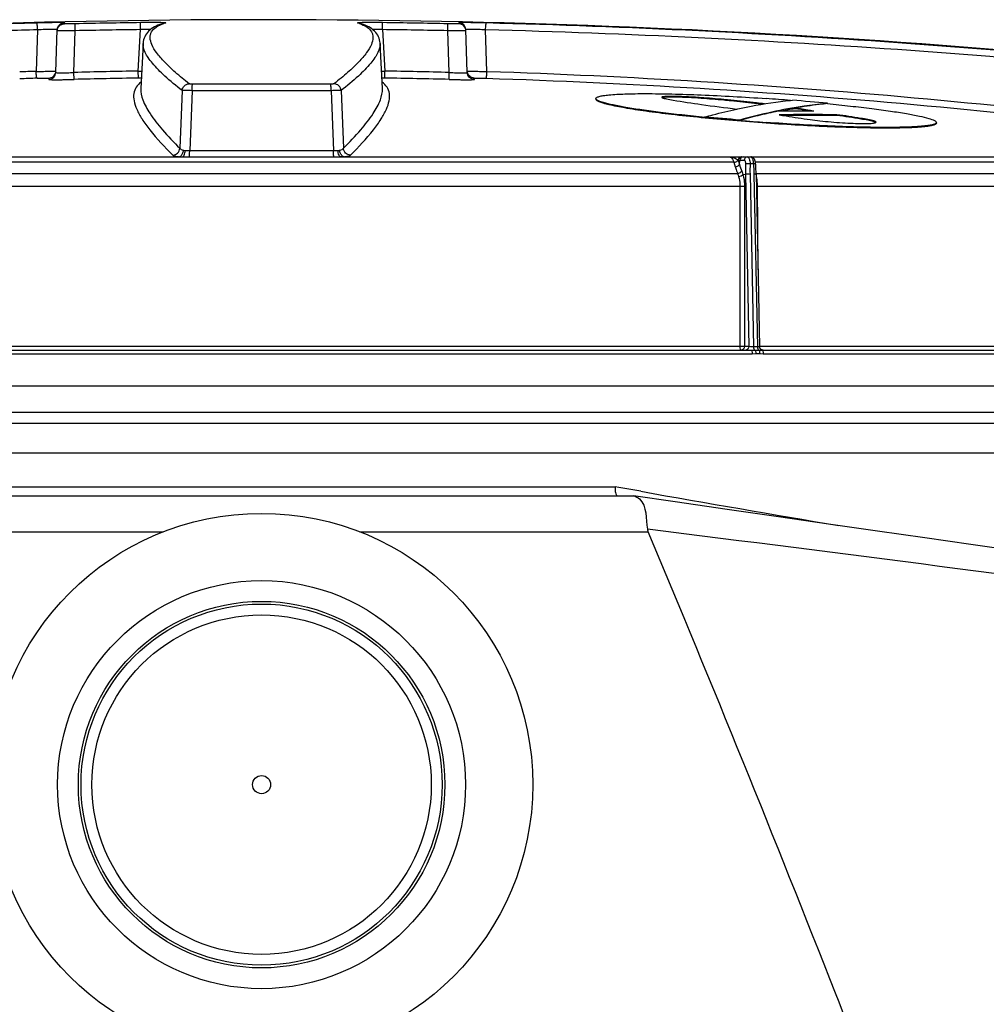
# Model space of a CAD drawing. Header units: millimetres. Extents: x 0 to 297, y 0 to 210.
# Tile 10 of 108: x 32 to 40, y 176 to 184. Entities that reach past the tile are written whole.
import ezdxf

# ---------------------------------------------------------------- set-up
doc = ezdxf.new("R2010")
doc.units = ezdxf.units.MM
doc.header["$LTSCALE"] = 16.335
doc.layers.get('0').update_dxf_attribs({"linetype": 'CONTINUOUS'})
doc.layers.add('AXES_REF', color=7, linetype='CONTINUOUS')

msp = doc.modelspace()

# ---------------------------------------------------------------- linework, layer by layer
at = {"color": 9, "linetype": 'Continuous'}
for p, q in [((32.4832, 184.2287), (32.4835, 184.2379)), ((32.5739, 184.1711), (32.5727, 184.2287)), ((33.1133, 184.1803), (33.1125, 184.2379)), ((35.1125, 184.1803), (35.1133, 184.2379)), ((35.6519, 184.1711), (35.6531, 184.2287)), ((35.7423, 184.2379), (35.7427, 184.2287)), ((32.2623, 184.1785), (32.2504, 183.8354)), ((32.5739, 184.1711), (32.4249, 184.1711)), ((32.5619, 183.8264), (32.5739, 184.1711)), ((33.0942, 183.8379), (33.1133, 184.1803)), ((35.1125, 184.1803), (35.1317, 183.8379)), ((35.664, 183.8264), (35.6519, 184.1711)), ((35.801, 184.1711), (35.6519, 184.1711)), ((35.9755, 183.8354), (35.9636, 184.1785)), ((32.5634, 183.7689), (32.5619, 183.8264)), ((33.0952, 183.7804), (33.0942, 183.8379)), ((33.0942, 183.8379), (33.1216, 183.8376)), ((35.1042, 183.8376), (35.1317, 183.8379)), ((35.1306, 183.7804), (35.1317, 183.8379)), ((35.6624, 183.7689), (35.664, 183.8264)), ((32.3554, 183.7804), (32.355, 183.7689)), ((34.6838, 183.7301), (33.542, 183.7301)), ((35.8709, 183.7689), (35.8705, 183.7804)), ((33.4563, 183.6768), (33.4374, 183.1999)), ((33.5387, 183.6761), (33.519, 183.1832)), ((34.6872, 183.6761), (33.5387, 183.6761)), ((34.6872, 183.6761), (34.7069, 183.1832)), ((34.7696, 183.6768), (34.7885, 183.1999)), ((37.7442, 183.6123), (37.7442, 183.6183)), ((37.9911, 183.5916), (37.9911, 183.5976)), ((39.1218, 183.4315), (39.1218, 183.4375)), ((33.519, 183.1832), (34.7069, 183.1832)), ((25.1253, 183.1305), (33.4319, 183.1305)), ((38.0147, 183.0855), (30.2111, 183.0855)), ((34.794, 183.1305), (43.1005, 183.1305)), ((38.0147, 183.0855), (38.0261, 183.0482)), ((38.0494, 183.1028), (38.0508, 183.1015)), ((38.0509, 183.1015), (38.0615, 183.0668)), ((38.0509, 183.1015), (38.0643, 183.1015)), ((38.0615, 183.0668), (38.0643, 183.1015)), ((38.0643, 183.1015), (38.0996, 183.1011)), ((38.177, 183.0722), (38.1492, 183.0722)), ((43.674, 183.0855), (38.1938, 183.0855)), ((30.1804, 182.993), (38.0455, 182.993)), ((38.1992, 182.993), (43.7582, 182.993)), ((38.0904, 182.9837), (38.1109, 182.986)), ((38.1109, 182.986), (38.1394, 181.5624)), ((38.1487, 182.9874), (38.1774, 181.561)), ((38.1809, 182.9874), (38.2095, 181.561)), ((30.1603, 182.8884), (38.0655, 182.8884)), ((38.0655, 182.8884), (38.0653, 181.5623)), ((38.0655, 182.8884), (38.1032, 182.8885)), ((38.1032, 182.8885), (38.1029, 181.5624)), ((38.2152, 182.1953), (38.2105, 182.8884)), ((38.2105, 182.8884), (43.8003, 182.8884)), ((38.0653, 181.5623), (30.1606, 181.5623)), ((38.1029, 181.5624), (38.0653, 181.5623)), ((38.1394, 181.5624), (38.1029, 181.5624)), ((38.1557, 181.5327), (38.187, 181.5331)), ((38.2095, 181.561), (38.1774, 181.561)), ((38.187, 181.5331), (38.2192, 181.5331)), ((38.2192, 181.5331), (38.2469, 181.5327)), ((43.809, 181.5623), (38.2279, 181.5623)), ((30.0589, 181.5034), (38.1669, 181.5034)), ((38.1669, 181.5034), (38.1966, 181.5041)), ((38.1966, 181.5041), (38.2289, 181.5041)), ((38.2289, 181.5041), (38.2584, 181.5034)), ((38.2584, 181.5034), (43.9917, 181.5034)), ((43.8485, 181.0166), (24.2458, 181.0166)), ((44.2358, 180.6806), (23.6316, 180.6806)), ((27.3361, 180.4044), (37.0342, 180.4044)), ((37.0635, 180.3992), (37.0342, 180.4044)), ((37.2474, 180.3667), (37.0635, 180.3992)), ((26.6065, 180.0321), (33.3006, 180.0321)), ((34.9252, 180.0321), (37.3072, 180.0321))]:
    msp.add_line(p, q, dxfattribs=at)
at = {"color": 7, "linetype": 'Continuous'}
for p, q in [((32.4128, 183.8264), (32.4252, 184.1803)), ((35.813, 183.8264), (35.8007, 184.1803)), ((33.1336, 184.066), (33.1141, 183.6943)), ((33.1339, 184.0707), (33.1336, 184.0658)), ((35.1117, 183.6944), (35.0922, 184.066)), ((36.8761, 183.605), (36.8761, 183.611)), ((37.426, 183.6185), (37.4243, 183.6181)), ((38.4841, 183.5958), (38.5004, 183.5975)), ((38.5004, 183.5975), (38.5007, 183.5975)), ((38.7886, 183.5719), (38.7736, 183.5703)), ((38.7886, 183.5689), (38.7886, 183.5719)), ((38.0398, 183.5244), (38.0481, 183.5262)), ((38.5203, 183.5268), (38.5203, 183.5328)), ((37.7765, 183.4557), (37.7762, 183.4557)), ((37.7765, 183.4557), (37.7765, 183.4587)), ((38.0646, 183.43), (38.0646, 183.433)), ((38.8674, 183.4714), (38.8674, 183.4774)), ((39.1878, 183.413), (39.1877, 183.4131)), ((39.1878, 183.413), (39.1877, 183.4131)), ((39.689, 183.4075), (39.689, 183.4135)), ((23.8371, 183.1288), (44.3887, 183.1288)), ((38.1992, 182.9928), (38.2279, 181.562)), ((30.0702, 181.5327), (38.1557, 181.5327)), ((38.2469, 181.5327), (43.9642, 181.5327)), ((44.8309, 181.2344), (23.3949, 181.2344)), ((43.9444, 180.9271), (23.9254, 180.9271)), ((27.2794, 180.3305), (37.1752, 180.3305)), ((37.1769, 180.3303), (37.186, 180.3291)), ((37.186, 180.3291), (37.1869, 180.3289))]:
    msp.add_line(p, q, dxfattribs=at)
for points in [[(33.3053, 184.233), (33.288, 184.2279), (33.2714, 184.2223), (33.2557, 184.2161), (33.2408, 184.2095), (33.2269, 184.2023), (33.2137, 184.1945), (33.2014, 184.1861), (33.1899, 184.177), (33.1794, 184.1672), (33.1697, 184.1568), (33.1611, 184.1456), (33.1536, 184.1339), (33.1473, 184.1218), (33.1421, 184.1092), (33.1382, 184.0964), (33.1355, 184.0836), (33.1339, 184.0707)], [(35.0923, 184.0658), (35.0919, 184.0707), (35.0903, 184.0836), (35.0876, 184.0964), (35.0837, 184.1092), (35.0786, 184.1218), (35.0722, 184.134), (35.0647, 184.1456), (35.0561, 184.1568), (35.0465, 184.1673), (35.0359, 184.177), (35.0244, 184.1861), (35.0121, 184.1945), (34.999, 184.2023), (34.985, 184.2095), (34.9701, 184.2162), (34.9544, 184.2223), (34.9378, 184.2279), (34.9206, 184.233)], [(38.1954, 183.0727), (38.1953, 183.0743), (38.1951, 183.0762), (38.1949, 183.0781), (38.1946, 183.0801), (38.1944, 183.0822), (38.194, 183.0842), (38.1937, 183.0863), (38.1933, 183.0883), (38.1928, 183.0904), (38.1923, 183.0924), (38.1918, 183.0944), (38.1912, 183.0963), (38.1906, 183.0982), (38.1899, 183.1), (38.1892, 183.1018), (38.1885, 183.1035), (38.1878, 183.1052), (38.187, 183.1067), (38.1862, 183.1082), (38.1854, 183.1097), (38.1845, 183.1111), (38.1836, 183.1125), (38.1826, 183.1138), (38.1816, 183.1151), (38.1806, 183.1163), (38.1796, 183.1175), (38.1785, 183.1186), (38.1773, 183.1197), (38.1761, 183.1207), (38.1749, 183.1217), (38.1737, 183.1226), (38.1724, 183.1234), (38.1711, 183.1242), (38.1697, 183.125), (38.1684, 183.1256), (38.167, 183.1262), (38.1656, 183.1268), (38.1642, 183.1272), (38.1628, 183.1277), (38.1613, 183.128), (38.1599, 183.1283), (38.1585, 183.1285), (38.157, 183.1287), (38.1556, 183.1287), (38.1542, 183.1288)], [(38.1992, 182.9928), (38.199, 183.0021), (38.1986, 183.0116), (38.1982, 183.0214), (38.1978, 183.0316), (38.1972, 183.0421), (38.1966, 183.0529), (38.196, 183.064), (38.1954, 183.0727)], [(38.2497, 181.5338), (38.2484, 181.5342), (38.2471, 181.5347), (38.2458, 181.5352), (38.2446, 181.5358), (38.2434, 181.5364), (38.2422, 181.5371), (38.2411, 181.5378), (38.24, 181.5386), (38.2389, 181.5394), (38.2378, 181.5403), (38.2369, 181.5413), (38.2359, 181.5422), (38.235, 181.5432), (38.2341, 181.5443), (38.2333, 181.5454), (38.2326, 181.5465), (38.2319, 181.5477), (38.2312, 181.5489), (38.2306, 181.5501), (38.2301, 181.5514), (38.2296, 181.5526), (38.2292, 181.5539), (38.2288, 181.5552), (38.2285, 181.5566), (38.2283, 181.5579), (38.2281, 181.5592), (38.228, 181.5606), (38.2279, 181.562)], [(38.2537, 181.533), (38.2523, 181.5332), (38.251, 181.5335), (38.2497, 181.5338)], [(38.2577, 181.5327), (38.2564, 181.5328), (38.255, 181.5328), (38.2537, 181.533)], [(37.0342, 180.4044), (37.0339, 180.391), (37.0344, 180.3782), (37.0354, 180.3665), (37.0369, 180.3559), (37.0389, 180.347), (37.0416, 180.3398), (37.0451, 180.3347), (37.0492, 180.3316), (37.0537, 180.3305)], [(37.1752, 180.3305), (37.1758, 180.3304), (37.1769, 180.3303)], [(40.6902, 179.825), (40.3388, 179.8754), (39.9728, 179.9279), (39.5932, 179.9824), (39.2011, 180.0388), (38.7976, 180.0968), (38.3838, 180.1564), (37.961, 180.2173), (37.5303, 180.2794), (37.187, 180.3289)], [(37.3011, 180.0533), (37.3018, 180.0497), (37.3025, 180.0462), (37.3035, 180.0426), (37.3045, 180.0391), (37.3058, 180.0356), (37.3072, 180.0321)]]:
    msp.add_lwpolyline(points, dxfattribs=at)
for radius in [1.4916, 1.4021]:
    msp.add_circle((34.1129, 177.9439), radius, dxfattribs=at)
for centre, radius, start, end in [((34.1129, 109.6809), 74.5815, 83.15065, 91.644309), ((36.8878, 163.7028), 19.9569, 85.41209, 85.9912), ((33.7092, 128.078), 55.7258, 84.77027, 85.06745), ((38.4374, 153.8149), 29.6919, 89.53855, 90.11044), ((39.2121, 179.4153), 4.1693, 99.5511, 101.0863), ((32.9853, 128.0686), 55.5969, 84.75809, 85.05623), ((32.9853, 128.0684), 55.5941, 84.75782, 85.05598), ((39.6888, 203.4127), 20.0486, 265.35324, 265.97892), ((38.6283, 153.8003), 29.6781, 89.53834, 90.46166), ((38.6283, 153.7974), 29.6749, 89.53829, 90.39773)]:
    msp.add_arc(centre, radius, start, end, dxfattribs=at)
at = {"color": 9, "linetype": 'Continuous'}
for centre, radius, start, end in [((34.2282, 108.1369), 76.1237, 91.485131, 91.691145), ((34.1129, 109.7376), 74.507, 90.769328, 91.184517), ((33.4268, 183.8449), 0.4044, 105.25577, 107.64105), ((33.3209, 184.1757), 0.0594, 90.50262, 105.25616), ((34.7987, 183.8435), 0.4058, 72.46594, 74.74138), ((34.905, 184.1757), 0.0594, 74.74393, 89.49738), ((34.1129, 109.7376), 74.507, 88.815483, 89.230672), ((34.2376, 107.8248), 76.3792, 91.481981, 91.682695), ((34.1129, 109.7397), 74.4474, 90.769328, 91.184517), ((34.1129, 109.7397), 74.4474, 88.815483, 89.230672), ((34.2396, 122.8959), 60.972, 91.86961, 91.997691), ((32.3535, 183.84), 0.0597, 349.1526, 357.99356), ((34.1129, 124.1833), 59.6633, 90.978361, 91.489654), ((34.1129, 124.1833), 59.6633, 88.510346, 89.021639), ((35.8723, 183.84), 0.0597, 182.00644, 190.84741), ((34.2492, 122.6426), 61.1687, 91.865672, 92.000249), ((34.1129, 124.1853), 59.6038, 90.978361, 91.489654), ((33.1431, 180.9879), 2.7929, 90.50172, 90.98275), ((35.0827, 180.9878), 2.7929, 89.01726, 89.49827), ((34.1129, 124.1853), 59.6038, 88.510346, 89.021639), ((38.0684, 182.9478), 0.136, 17.94952, 19.42612), ((38.2051, 183.0111), 0.0434, 262.8128, 267.59835), ((38.199, 185.6415), 2.7531, 270.04782, 270.23843), ((66.9372, 347.5401), 169.7893, 259.92932, 260.489672)]:
    msp.add_arc(centre, radius, start, end, dxfattribs=at)
for points, knots in [([(32.4835, 184.2379), (32.4835, 184.2383), (32.4811, 184.238), (32.4786, 184.2386), (32.4726, 184.2385), (32.4651, 184.2386), (32.4553, 184.2386), (32.4386, 184.2386), (32.4134, 184.2383), (32.3789, 184.2378), (32.34, 184.237), (32.2983, 184.2361), (32.2697, 184.2354), (32.2552, 184.2351)], [0, 0, 0, 0, 0.005017, 0.019738, 0.044105, 0.077879, 0.120708, 0.172139, 0.298505, 0.45152, 0.624537, 0.810038, 1, 1, 1, 1]), ([(32.2623, 184.1785), (32.2621, 184.1858), (32.2614, 184.1991), (32.2601, 184.2148), (32.2587, 184.2249), (32.2576, 184.2302), (32.2567, 184.2332), (32.2558, 184.235), (32.2552, 184.2351)], [0, 0, 0, 0, 0.379014, 0.69796, 0.820655, 0.913014, 0.972434, 1, 1, 1, 1]), ([(32.4249, 184.1711), (32.4254, 184.1858), (32.4382, 184.2159), (32.4685, 184.2284), (32.4832, 184.2287)], [0, 0, 0, 0, 0.499963, 1, 1, 1, 1]), ([(32.4252, 184.1803), (32.4257, 184.195), (32.4385, 184.2251), (32.4688, 184.2376), (32.4835, 184.2379)], [0, 0, 0, 0, 0.499985, 1, 1, 1, 1]), ([(32.5727, 184.2287), (32.5613, 184.2285), (32.5447, 184.2282), (32.5236, 184.228), (32.5102, 184.2279), (32.4992, 184.228), (32.4917, 184.228), (32.4873, 184.2282), (32.4851, 184.2283), (32.4841, 184.2285), (32.4832, 184.2285), (32.4832, 184.2287)], [0, 0, 0, 0, 0.382661, 0.555568, 0.707097, 0.831395, 0.923684, 0.95668, 0.980477, 0.994887, 1, 1, 1, 1]), ([(33.3204, 184.2351), (33.3236, 184.2359), (33.3026, 184.2378), (33.2927, 184.2376), (33.2638, 184.2385), (33.2332, 184.2386), (33.1811, 184.2387), (33.1407, 184.2383), (33.1125, 184.2379)], [0, 0, 0, 0, 0.04782, 0.133962, 0.257522, 0.413178, 0.594171, 1, 1, 1, 1]), ([(33.5146, 183.733), (33.4755, 183.7636), (33.405, 183.8213), (33.3142, 183.9066), (33.248, 183.9827), (33.2058, 184.0499), (33.1903, 184.1034), (33.1938, 184.14), (33.2067, 184.1726), (33.2439, 184.2077), (33.2823, 184.2233), (33.3042, 184.2303)], [0, 0, 0, 0, 0.218228, 0.400046, 0.546583, 0.660338, 0.747047, 0.784197, 0.820184, 0.898687, 1, 1, 1, 1]), ([(34.9209, 184.2305), (34.943, 184.2235), (34.9815, 184.208), (35.0189, 184.1729), (35.032, 184.1403), (35.0356, 184.1037), (35.0202, 184.0502), (34.9781, 183.983), (34.9118, 183.9067), (34.821, 183.8214), (34.7504, 183.7636), (34.7112, 183.733)], [0, 0, 0, 0, 0.10156, 0.180187, 0.216179, 0.253303, 0.339906, 0.45355, 0.600003, 0.781773, 1, 1, 1, 1]), ([(35.1133, 184.2379), (35.0852, 184.2383), (35.0447, 184.2387), (34.9926, 184.2386), (34.9621, 184.2385), (34.9331, 184.2376), (34.9232, 184.2378), (34.9023, 184.2359), (34.9055, 184.2351)], [0, 0, 0, 0, 0.405827, 0.58682, 0.742476, 0.866036, 0.952179, 1, 1, 1, 1]), ([(35.7427, 184.2287), (35.7427, 184.2285), (35.7418, 184.2285), (35.7408, 184.2283), (35.7385, 184.2282), (35.7342, 184.228), (35.7266, 184.228), (35.7157, 184.2279), (35.7023, 184.228), (35.6812, 184.2282), (35.6646, 184.2285), (35.6531, 184.2287)], [0, 0, 0, 0, 0.005112, 0.019522, 0.043319, 0.076314, 0.168601, 0.292899, 0.444428, 0.617334, 1, 1, 1, 1]), ([(35.9706, 184.2351), (35.9562, 184.2354), (35.9276, 184.2361), (35.8858, 184.237), (35.8469, 184.2378), (35.8125, 184.2383), (35.7873, 184.2386), (35.7705, 184.2386), (35.7607, 184.2386), (35.7532, 184.2385), (35.7472, 184.2386), (35.7447, 184.238), (35.7423, 184.2383), (35.7423, 184.2379)], [0, 0, 0, 0, 0.18996, 0.375461, 0.548477, 0.701493, 0.82786, 0.879291, 0.92212, 0.955894, 0.980261, 0.994982, 1, 1, 1, 1]), ([(35.8007, 184.1803), (35.8002, 184.195), (35.7873, 184.2251), (35.757, 184.2376), (35.7423, 184.2379)], [0, 0, 0, 0, 0.499985, 1, 1, 1, 1]), ([(35.801, 184.1711), (35.8005, 184.1858), (35.7876, 184.2159), (35.7574, 184.2284), (35.7427, 184.2287)], [0, 0, 0, 0, 0.499963, 1, 1, 1, 1]), ([(35.9636, 184.1785), (35.9638, 184.1858), (35.9644, 184.1991), (35.9658, 184.2148), (35.9672, 184.2249), (35.9682, 184.2302), (35.9691, 184.2332), (35.9701, 184.235), (35.9706, 184.2351)], [0, 0, 0, 0, 0.379014, 0.69796, 0.820655, 0.913014, 0.972434, 1, 1, 1, 1]), ([(42.9637, 183.733), (41.805, 183.87), (39.4768, 184.0903), (37.141, 184.2047), (35.9706, 184.2351)], [0, 0, 0, 0, 0.499158, 1, 1, 1, 1]), ([(32.4252, 184.1803), (32.4252, 184.1807), (32.4238, 184.1812), (32.4216, 184.1815), (32.4175, 184.1819), (32.4094, 184.1824), (32.3955, 184.1826), (32.3752, 184.1825), (32.3506, 184.1821), (32.3125, 184.1809), (32.2827, 184.1796), (32.2623, 184.1785)], [0, 0, 0, 0, 0.006009, 0.020901, 0.045249, 0.078931, 0.17295, 0.299113, 0.451987, 0.624887, 1, 1, 1, 1]), ([(33.1969, 184.1825), (33.1905, 184.1825), (33.1626, 184.1821), (33.1348, 184.1812), (33.1133, 184.1803)], [0, 0, 0, 0, 0.230152, 1, 1, 1, 1]), ([(35.1125, 184.1803), (35.1052, 184.1806), (35.0773, 184.1817), (35.0494, 184.1824), (35.0289, 184.1825)], [0, 0, 0, 0, 0.264249, 1, 1, 1, 1]), ([(35.9636, 184.1785), (35.9432, 184.1796), (35.9134, 184.1809), (35.8753, 184.1821), (35.8507, 184.1825), (35.8304, 184.1826), (35.8165, 184.1824), (35.8083, 184.1819), (35.8042, 184.1815), (35.8021, 184.1812), (35.8007, 184.1807), (35.8007, 184.1803)], [0, 0, 0, 0, 0.375111, 0.548011, 0.700885, 0.827049, 0.921068, 0.95475, 0.979099, 0.993991, 1, 1, 1, 1]), ([(42.9659, 183.6768), (41.8056, 183.8138), (39.4743, 184.0339), (37.1355, 184.1482), (35.9636, 184.1785)], [0, 0, 0, 0, 0.499158, 1, 1, 1, 1]), ([(33.4563, 183.6768), (33.4071, 183.7152), (33.3214, 183.7861), (33.2285, 183.8784), (33.1768, 183.9459), (33.1456, 183.9985), (33.1323, 184.0405), (33.1336, 184.0658)], [0, 0, 0, 0, 0.361642, 0.644295, 0.757365, 0.852947, 1, 1, 1, 1]), ([(35.0923, 184.0658), (35.0935, 184.0405), (35.0803, 183.9985), (35.049, 183.946), (34.9973, 183.8784), (34.9045, 183.7861), (34.8188, 183.7152), (34.7696, 183.6768)], [0, 0, 0, 0, 0.147049, 0.242629, 0.355698, 0.638352, 1, 1, 1, 1]), ([(32.2504, 183.8354), (32.2607, 183.8354), (32.2811, 183.8355), (32.3108, 183.8357), (32.3386, 183.836), (32.3631, 183.8363), (32.3811, 183.8366), (32.393, 183.8369), (32.4001, 183.8371), (32.4054, 183.8374), (32.4097, 183.8373), (32.4115, 183.8379), (32.4132, 183.8376), (32.4132, 183.8379)], [0, 0, 0, 0, 0.189871, 0.375232, 0.548099, 0.701011, 0.827368, 0.878836, 0.92173, 0.955592, 0.980063, 0.994895, 1, 1, 1, 1]), ([(32.2577, 183.7789), (32.2572, 183.7789), (32.2563, 183.7807), (32.2553, 183.7838), (32.2543, 183.7891), (32.2528, 183.7992), (32.2514, 183.8148), (32.2506, 183.8281), (32.2504, 183.8354)], [0, 0, 0, 0, 0.02814, 0.088103, 0.180781, 0.303556, 0.622031, 1, 1, 1, 1]), ([(32.355, 183.7689), (32.3696, 183.7693), (32.3996, 183.7819), (32.4123, 183.8118), (32.4128, 183.8264)], [0, 0, 0, 0, 0.500058, 1, 1, 1, 1]), ([(32.3554, 183.7804), (32.3685, 183.7807), (32.3954, 183.7909), (32.4097, 183.8158), (32.4122, 183.8288)], [0, 0, 0, 0, 0.500024, 1, 1, 1, 1]), ([(32.4128, 183.8264), (32.4128, 183.8261), (32.414, 183.8254), (32.4175, 183.8247), (32.4259, 183.8239), (32.4394, 183.8234), (32.4577, 183.8233), (32.4801, 183.8235), (32.5152, 183.8243), (32.5429, 183.8255), (32.5619, 183.8264)], [0, 0, 0, 0, 0.006568, 0.021322, 0.078086, 0.170116, 0.294125, 0.445384, 0.61802, 1, 1, 1, 1]), ([(35.664, 183.8264), (35.683, 183.8255), (35.7106, 183.8243), (35.7458, 183.8235), (35.7681, 183.8233), (35.7865, 183.8234), (35.7999, 183.8239), (35.8083, 183.8247), (35.8119, 183.8254), (35.813, 183.8261), (35.813, 183.8264)], [0, 0, 0, 0, 0.381979, 0.554614, 0.705874, 0.829883, 0.921913, 0.978678, 0.993432, 1, 1, 1, 1]), ([(35.8126, 183.8379), (35.8126, 183.8376), (35.8143, 183.8379), (35.8161, 183.8373), (35.8204, 183.8374), (35.8258, 183.8371), (35.8328, 183.8369), (35.8448, 183.8366), (35.8627, 183.8363), (35.8873, 183.836), (35.915, 183.8357), (35.9448, 183.8355), (35.9652, 183.8354), (35.9755, 183.8354)], [0, 0, 0, 0, 0.005105, 0.019936, 0.044407, 0.078268, 0.121161, 0.172629, 0.298986, 0.451897, 0.624764, 0.810125, 1, 1, 1, 1]), ([(35.8709, 183.7689), (35.8563, 183.7693), (35.8263, 183.7819), (35.8135, 183.8118), (35.813, 183.8264)], [0, 0, 0, 0, 0.500058, 1, 1, 1, 1]), ([(35.8705, 183.7804), (35.8573, 183.7807), (35.8304, 183.7909), (35.8161, 183.8158), (35.8137, 183.8288)], [0, 0, 0, 0, 0.500024, 1, 1, 1, 1]), ([(35.9681, 183.7789), (35.9687, 183.7789), (35.9696, 183.7807), (35.9705, 183.7838), (35.9716, 183.7891), (35.973, 183.7992), (35.9745, 183.8148), (35.9752, 183.8281), (35.9755, 183.8354)], [0, 0, 0, 0, 0.02814, 0.088103, 0.180781, 0.303556, 0.622031, 1, 1, 1, 1]), ([(35.9755, 183.8354), (37.1539, 183.7969), (39.5052, 183.652), (41.8443, 183.3732), (43.0066, 183.1999)], [0, 0, 0, 0, 0.500834, 1, 1, 1, 1]), ([(32.2577, 183.7789), (32.27, 183.7792), (32.2878, 183.7798), (32.3106, 183.7803), (32.3254, 183.7806), (32.3375, 183.7807), (32.3459, 183.7808), (32.3507, 183.7807), (32.3533, 183.7807), (32.3544, 183.7805), (32.3554, 183.7805), (32.3554, 183.7804)], [0, 0, 0, 0, 0.375453, 0.548471, 0.701486, 0.827842, 0.922077, 0.955836, 0.980191, 0.994914, 1, 1, 1, 1]), ([(32.355, 183.7689), (32.3549, 183.7685), (32.3569, 183.7683), (32.3593, 183.7678), (32.3646, 183.7675), (32.3713, 183.7672), (32.3801, 183.767), (32.3951, 183.7667), (32.4178, 183.7666), (32.449, 183.7668), (32.4846, 183.7672), (32.5233, 183.7679), (32.5499, 183.7685), (32.5634, 183.7689)], [0, 0, 0, 0, 0.005301, 0.019745, 0.043543, 0.076525, 0.1184, 0.168777, 0.293038, 0.444537, 0.617414, 0.804981, 1, 1, 1, 1]), ([(33.1168, 183.7457), (33.1012, 183.7346), (33.0735, 183.7079), (33.0529, 183.6522), (33.0568, 183.5879), (33.0817, 183.5163), (33.1269, 183.4358), (33.222, 183.3053), (33.3123, 183.21), (33.3793, 183.144)], [0, 0, 0, 0, 0.078721, 0.153217, 0.236378, 0.337758, 0.462691, 0.613918, 1, 1, 1, 1]), ([(33.4563, 183.6768), (33.4573, 183.6913), (33.4706, 183.7204), (33.5002, 183.7326), (33.5146, 183.733)], [0, 0, 0, 0, 0.500861, 1, 1, 1, 1]), ([(33.542, 183.7301), (33.5388, 183.7301), (33.5327, 183.7303), (33.5245, 183.7307), (33.5187, 183.7316), (33.5155, 183.7323), (33.5146, 183.733)], [0, 0, 0, 0, 0.353866, 0.658592, 0.880636, 1, 1, 1, 1]), ([(33.5387, 183.6761), (33.5387, 183.6826), (33.5389, 183.6947), (33.5394, 183.7109), (33.5406, 183.7222), (33.5411, 183.7284), (33.542, 183.7301)], [0, 0, 0, 0, 0.361032, 0.669697, 0.890794, 1, 1, 1, 1]), ([(34.7112, 183.733), (34.7103, 183.7323), (34.7071, 183.7316), (34.7013, 183.7307), (34.6932, 183.7303), (34.6871, 183.7301), (34.6838, 183.7301)], [0, 0, 0, 0, 0.119359, 0.3414, 0.646124, 1, 1, 1, 1]), ([(34.6872, 183.6761), (34.6871, 183.6826), (34.6869, 183.6947), (34.6864, 183.7109), (34.6852, 183.7222), (34.6848, 183.7284), (34.6838, 183.7301)], [0, 0, 0, 0, 0.361032, 0.669697, 0.890794, 1, 1, 1, 1]), ([(34.7696, 183.6768), (34.7686, 183.6913), (34.7552, 183.7204), (34.7256, 183.7326), (34.7112, 183.733)], [0, 0, 0, 0, 0.500861, 1, 1, 1, 1]), ([(34.8466, 183.144), (34.9135, 183.21), (35.0039, 183.3053), (35.099, 183.4358), (35.1441, 183.5163), (35.1691, 183.5879), (35.173, 183.6522), (35.1524, 183.7079), (35.1247, 183.7346), (35.109, 183.7457)], [0, 0, 0, 0, 0.386083, 0.537309, 0.662242, 0.763622, 0.846783, 0.92128, 1, 1, 1, 1]), ([(35.6624, 183.7689), (35.676, 183.7685), (35.7026, 183.7679), (35.7412, 183.7672), (35.7768, 183.7668), (35.808, 183.7666), (35.8307, 183.7667), (35.8458, 183.767), (35.8545, 183.7672), (35.8612, 183.7675), (35.8665, 183.7678), (35.8689, 183.7683), (35.8709, 183.7685), (35.8709, 183.7689)], [0, 0, 0, 0, 0.195018, 0.382585, 0.555462, 0.706961, 0.831222, 0.881599, 0.923474, 0.956457, 0.980254, 0.994699, 1, 1, 1, 1]), ([(35.8705, 183.7804), (35.8705, 183.7805), (35.8715, 183.7805), (35.8726, 183.7807), (35.8752, 183.7807), (35.88, 183.7808), (35.8884, 183.7807), (35.9005, 183.7806), (35.9152, 183.7803), (35.938, 183.7798), (35.9559, 183.7792), (35.9681, 183.7789)], [0, 0, 0, 0, 0.005086, 0.019808, 0.044163, 0.077921, 0.172156, 0.298511, 0.451525, 0.624542, 1, 1, 1, 1]), ([(35.9681, 183.7789), (37.1479, 183.7404), (39.5017, 183.5957), (41.8435, 183.3172), (43.0071, 183.144)], [0, 0, 0, 0, 0.500834, 1, 1, 1, 1]), ([(33.1141, 183.6943), (33.1125, 183.6626), (33.1305, 183.5876), (33.1954, 183.4736), (33.3002, 183.3404), (33.3875, 183.2491), (33.4374, 183.1999)], [0, 0, 0, 0, 0.158391, 0.371855, 0.651028, 1, 1, 1, 1]), ([(33.5387, 183.6761), (33.5205, 183.6765), (33.4963, 183.677), (33.4688, 183.677), (33.4594, 183.6771), (33.4563, 183.6768)], [0, 0, 0, 0, 0.660197, 0.883766, 1, 1, 1, 1]), ([(34.7696, 183.6768), (34.7664, 183.6771), (34.7571, 183.677), (34.7296, 183.677), (34.7053, 183.6765), (34.6872, 183.6761)], [0, 0, 0, 0, 0.116228, 0.339795, 1, 1, 1, 1]), ([(34.7885, 183.1999), (34.8383, 183.2491), (34.9256, 183.3404), (35.0305, 183.4736), (35.0954, 183.5876), (35.1133, 183.6626), (35.1117, 183.6944)], [0, 0, 0, 0, 0.348976, 0.62815, 0.841612, 1, 1, 1, 1]), ([(33.3793, 183.144), (33.3936, 183.1445), (33.4229, 183.1567), (33.4363, 183.1855), (33.4374, 183.1999)], [0, 0, 0, 0, 0.4998, 1, 1, 1, 1]), ([(33.4319, 183.1305), (33.4364, 183.1314), (33.4486, 183.1374), (33.4624, 183.1566), (33.4675, 183.1743), (33.4687, 183.1841)], [0, 0, 0, 0, 0.203478, 0.571222, 1, 1, 1, 1]), ([(33.4374, 183.1999), (33.4394, 183.1958), (33.4502, 183.1886), (33.4615, 183.1856), (33.4687, 183.1841)], [0, 0, 0, 0, 0.381379, 1, 1, 1, 1]), ([(33.4537, 183.1288), (33.462, 183.1288), (33.4738, 183.1425), (33.48, 183.1624), (33.4819, 183.1758), (33.4822, 183.1829)], [0, 0, 0, 0, 0.382971, 0.670756, 1, 1, 1, 1]), ([(33.4822, 183.1829), (33.4851, 183.1829), (33.4973, 183.1829), (33.5096, 183.183), (33.519, 183.1832)], [0, 0, 0, 0, 0.236648, 1, 1, 1, 1]), ([(33.5151, 183.1288), (33.5155, 183.1288), (33.5161, 183.1306), (33.5166, 183.1333), (33.5172, 183.1384), (33.518, 183.148), (33.5187, 183.1633), (33.5189, 183.1762), (33.519, 183.1832)], [0, 0, 0, 0, 0.02287, 0.079621, 0.170445, 0.29261, 0.613769, 1, 1, 1, 1]), ([(34.7108, 183.1288), (34.7104, 183.1288), (34.7098, 183.1306), (34.7092, 183.1333), (34.7086, 183.1384), (34.7078, 183.148), (34.7071, 183.1633), (34.7069, 183.1762), (34.7069, 183.1832)], [0, 0, 0, 0, 0.02287, 0.079621, 0.170445, 0.29261, 0.613769, 1, 1, 1, 1]), ([(34.7069, 183.1832), (34.7101, 183.1832), (34.7223, 183.1829), (34.7346, 183.1828), (34.7437, 183.1829)], [0, 0, 0, 0, 0.26037, 1, 1, 1, 1]), ([(34.7721, 183.1288), (34.7639, 183.1288), (34.7521, 183.1425), (34.7459, 183.1624), (34.744, 183.1758), (34.7437, 183.1829)], [0, 0, 0, 0, 0.382971, 0.670756, 1, 1, 1, 1]), ([(34.7572, 183.1841), (34.7644, 183.1856), (34.7757, 183.1886), (34.7865, 183.1958), (34.7885, 183.1999)], [0, 0, 0, 0, 0.618615, 1, 1, 1, 1]), ([(34.794, 183.1305), (34.7894, 183.1314), (34.7773, 183.1374), (34.7634, 183.1566), (34.7584, 183.1743), (34.7572, 183.1841)], [0, 0, 0, 0, 0.203478, 0.571222, 1, 1, 1, 1]), ([(34.8466, 183.144), (34.8322, 183.1445), (34.8029, 183.1567), (34.7895, 183.1855), (34.7885, 183.1999)], [0, 0, 0, 0, 0.4998, 1, 1, 1, 1]), ([(33.3793, 183.144), (33.3811, 183.1422), (33.387, 183.1393), (33.4044, 183.134), (33.4201, 183.1318), (33.4319, 183.1305)], [0, 0, 0, 0, 0.138245, 0.352375, 1, 1, 1, 1]), ([(33.4319, 183.1305), (33.4335, 183.1302), (33.4407, 183.129), (33.4481, 183.1288), (33.4537, 183.1288)], [0, 0, 0, 0, 0.228464, 1, 1, 1, 1]), ([(34.7721, 183.1288), (34.7741, 183.1288), (34.7814, 183.1289), (34.7888, 183.1294), (34.794, 183.1305)], [0, 0, 0, 0, 0.272579, 1, 1, 1, 1]), ([(34.794, 183.1305), (34.8057, 183.1318), (34.8214, 183.134), (34.8389, 183.1393), (34.8448, 183.1422), (34.8466, 183.144)], [0, 0, 0, 0, 0.647619, 0.861751, 1, 1, 1, 1]), ([(37.9786, 183.1288), (37.9823, 183.1288), (37.9905, 183.1265), (38.0006, 183.1171), (38.0089, 183.1031), (38.0129, 183.0918), (38.0147, 183.0855)], [0, 0, 0, 0, 0.187277, 0.403956, 0.672764, 1, 1, 1, 1]), ([(37.9786, 183.1288), (37.9919, 183.1288), (38.0173, 183.1234), (38.0402, 183.1109), (38.0494, 183.1028)], [0, 0, 0, 0, 0.519803, 1, 1, 1, 1]), ([(38.0147, 183.0855), (38.0182, 183.0854), (38.0313, 183.0866), (38.0447, 183.0943), (38.0494, 183.1028)], [0, 0, 0, 0, 0.262893, 1, 1, 1, 1]), ([(38.0762, 183.1288), (38.0698, 183.1288), (38.0562, 183.1229), (38.0502, 183.1096), (38.0494, 183.1028)], [0, 0, 0, 0, 0.483779, 1, 1, 1, 1]), ([(38.0783, 183.1288), (38.0716, 183.1288), (38.0574, 183.1226), (38.0514, 183.1086), (38.0509, 183.1015)], [0, 0, 0, 0, 0.486629, 1, 1, 1, 1]), ([(38.0917, 183.1288), (38.085, 183.1288), (38.0708, 183.1226), (38.0649, 183.1086), (38.0643, 183.1015)], [0, 0, 0, 0, 0.486629, 1, 1, 1, 1]), ([(38.1264, 183.1288), (38.1198, 183.1288), (38.1056, 183.1223), (38.1, 183.1082), (38.0996, 183.1011)], [0, 0, 0, 0, 0.482664, 1, 1, 1, 1]), ([(38.0996, 183.1011), (38.1035, 183.101), (38.1086, 183.0931), (38.1108, 183.083), (38.1112, 183.076), (38.1112, 183.0723)], [0, 0, 0, 0, 0.366751, 0.6603, 1, 1, 1, 1]), ([(38.1492, 183.0722), (38.142, 183.0726), (38.1293, 183.0729), (38.1165, 183.0729), (38.1112, 183.0723)], [0, 0, 0, 0, 0.573477, 1, 1, 1, 1]), ([(38.1264, 183.1288), (38.1341, 183.1288), (38.1438, 183.1131), (38.1481, 183.0935), (38.1493, 183.0795), (38.1492, 183.0722)], [0, 0, 0, 0, 0.361024, 0.657233, 1, 1, 1, 1]), ([(38.1542, 183.1288), (38.1573, 183.1288), (38.1644, 183.1238), (38.1704, 183.111), (38.1753, 183.0932), (38.1767, 183.0796), (38.177, 183.0722)], [0, 0, 0, 0, 0.141855, 0.361087, 0.65733, 1, 1, 1, 1]), ([(38.1954, 183.0727), (38.1954, 183.0728), (38.1947, 183.0727), (38.194, 183.0729), (38.1923, 183.0728), (38.1892, 183.0728), (38.1839, 183.0726), (38.1795, 183.0724), (38.177, 183.0722)], [0, 0, 0, 0, 0.018783, 0.07129, 0.157074, 0.274394, 0.593028, 1, 1, 1, 1]), ([(38.0261, 183.0482), (38.0298, 183.048), (38.0433, 183.0494), (38.0573, 183.0577), (38.0615, 183.0668)], [0, 0, 0, 0, 0.265629, 1, 1, 1, 1]), ([(38.0261, 183.0482), (38.0275, 183.0436), (38.0333, 183.025), (38.0399, 183.0066), (38.0455, 182.993)], [0, 0, 0, 0, 0.246951, 1, 1, 1, 1]), ([(38.0455, 182.993), (38.049, 182.9931), (38.0623, 182.9953), (38.0756, 183.0038), (38.08, 183.0128)], [0, 0, 0, 0, 0.259883, 1, 1, 1, 1]), ([(38.0455, 182.993), (38.0463, 182.9911), (38.0496, 182.9827), (38.0525, 182.9742), (38.0545, 182.9677)], [0, 0, 0, 0, 0.236604, 1, 1, 1, 1]), ([(38.08, 183.0128), (38.0809, 183.0106), (38.0848, 183.001), (38.0881, 182.9912), (38.0904, 182.9837)], [0, 0, 0, 0, 0.236692, 1, 1, 1, 1]), ([(38.0545, 182.9677), (38.0617, 182.968), (38.0748, 182.9713), (38.0868, 182.9787), (38.0904, 182.9837)], [0, 0, 0, 0, 0.539355, 1, 1, 1, 1]), ([(38.0545, 182.9677), (38.0564, 182.9616), (38.063, 182.9357), (38.0655, 182.9088), (38.0655, 182.8884)], [0, 0, 0, 0, 0.236388, 1, 1, 1, 1]), ([(38.0904, 182.9837), (38.0926, 182.9764), (38.1003, 182.9453), (38.1032, 182.913), (38.1032, 182.8885)], [0, 0, 0, 0, 0.236122, 1, 1, 1, 1]), ([(38.1487, 182.9874), (38.1452, 182.9874), (38.1325, 182.9872), (38.1199, 182.987), (38.1109, 182.986)], [0, 0, 0, 0, 0.284065, 1, 1, 1, 1]), ([(38.1993, 182.9864), (38.1993, 182.9869), (38.1967, 182.9867), (38.1939, 182.9874), (38.1877, 182.9873), (38.1834, 182.9874), (38.1809, 182.9874)], [0, 0, 0, 0, 0.072976, 0.276198, 0.594208, 1, 1, 1, 1]), ([(38.2105, 182.8884), (38.2104, 182.8953), (38.2097, 182.9219), (38.2069, 182.9484), (38.2033, 182.9677)], [0, 0, 0, 0, 0.262298, 1, 1, 1, 1]), ([(38.0653, 181.5623), (38.0653, 181.5552), (38.0659, 181.5454), (38.0726, 181.5327), (38.0765, 181.5327)], [0, 0, 0, 0, 0.644231, 1, 1, 1, 1]), ([(38.1029, 181.5624), (38.1029, 181.5549), (38.098, 181.5399), (38.0833, 181.5327), (38.0765, 181.5327)], [0, 0, 0, 0, 0.521081, 1, 1, 1, 1]), ([(38.1394, 181.5624), (38.1394, 181.5549), (38.1345, 181.5399), (38.1198, 181.5327), (38.113, 181.5327)], [0, 0, 0, 0, 0.521081, 1, 1, 1, 1]), ([(38.1774, 181.561), (38.1738, 181.561), (38.1611, 181.5612), (38.1484, 181.5614), (38.1394, 181.5624)], [0, 0, 0, 0, 0.28443, 1, 1, 1, 1]), ([(38.1557, 181.5327), (38.1595, 181.5327), (38.1663, 181.5203), (38.1669, 181.5104), (38.1669, 181.5034)], [0, 0, 0, 0, 0.356542, 1, 1, 1, 1]), ([(38.1774, 181.561), (38.1775, 181.5548), (38.1786, 181.5452), (38.1834, 181.5345), (38.187, 181.5331)], [0, 0, 0, 0, 0.616068, 1, 1, 1, 1]), ([(38.187, 181.5331), (38.1907, 181.5316), (38.1955, 181.5204), (38.1966, 181.5106), (38.1966, 181.5041)], [0, 0, 0, 0, 0.38373, 1, 1, 1, 1]), ([(38.2279, 181.562), (38.2274, 181.5614), (38.2256, 181.5615), (38.2227, 181.5612), (38.2187, 181.5611), (38.2142, 181.561), (38.2111, 181.561), (38.2095, 181.561)], [0, 0, 0, 0, 0.123325, 0.248609, 0.499073, 0.749536, 1, 1, 1, 1]), ([(38.2095, 181.561), (38.2097, 181.5548), (38.2108, 181.5452), (38.2156, 181.5345), (38.2192, 181.5331)], [0, 0, 0, 0, 0.616068, 1, 1, 1, 1]), ([(38.2192, 181.5331), (38.2229, 181.5316), (38.2277, 181.5204), (38.2288, 181.5106), (38.2289, 181.5041)], [0, 0, 0, 0, 0.384331, 1, 1, 1, 1]), ([(38.2469, 181.5327), (38.2508, 181.5327), (38.2578, 181.5204), (38.2584, 181.5104), (38.2584, 181.5034)], [0, 0, 0, 0, 0.358801, 1, 1, 1, 1]), ([(43.1321, 179.253), (42.7962, 179.3106), (40.8566, 179.6073), (38.9098, 179.8529), (37.3011, 180.0533)], [0, 0, 0, 0, 0.17373, 1, 1, 1, 1])]:
    msp.add_open_spline(points, degree=3, knots=knots, dxfattribs=at)
at = {"color": 7, "linetype": 'Continuous'}
for points, knots in [([(36.8761, 183.611), (36.8761, 183.6148), (36.8823, 183.6205), (36.892, 183.6248), (36.91, 183.6307), (36.9406, 183.6364), (37.0107, 183.6447), (37.128, 183.6505), (37.3009, 183.6526), (37.5116, 183.6496), (37.7518, 183.6415), (38.0123, 183.6287), (38.1916, 183.6173), (38.2829, 183.6109)], [0, 0, 0, 0, 0.008051, 0.01471, 0.023488, 0.047673, 0.08077, 0.1728, 0.296514, 0.447277, 0.619299, 0.805937, 1, 1, 1, 1]), ([(37.7762, 183.4557), (37.7126, 183.4619), (37.5905, 183.4745), (37.4168, 183.4948), (37.2626, 183.5154), (37.1314, 183.5358), (37.0258, 183.5554), (36.9486, 183.5736), (36.9022, 183.5889), (36.8811, 183.601), (36.8761, 183.6081), (36.8761, 183.611)], [0, 0, 0, 0, 0.208437, 0.399927, 0.570253, 0.715682, 0.83306, 0.919935, 0.974856, 0.990584, 1, 1, 1, 1]), ([(38.2825, 183.4075), (38.1909, 183.4139), (38.0113, 183.4278), (37.7507, 183.4515), (37.5107, 183.4772), (37.3004, 183.5037), (37.1276, 183.5301), (37.0105, 183.5523), (36.9406, 183.5705), (36.91, 183.5805), (36.892, 183.5888), (36.8823, 183.5946), (36.8761, 183.6009), (36.8761, 183.605)], [0, 0, 0, 0, 0.19291, 0.378456, 0.54961, 0.69993, 0.823794, 0.916624, 0.95034, 0.975252, 0.984413, 0.991447, 1, 1, 1, 1]), ([(37.7442, 183.6183), (37.7242, 183.6197), (37.6844, 183.6222), (37.6258, 183.6252), (37.5706, 183.6273), (37.5213, 183.6283), (37.4804, 183.6283), (37.4522, 183.6274), (37.4355, 183.6261), (37.4272, 183.6248), (37.4224, 183.6238), (37.4198, 183.6222), (37.4198, 183.6214)], [0, 0, 0, 0, 0.184683, 0.367514, 0.539867, 0.693576, 0.821362, 0.917246, 0.951819, 0.976997, 0.992721, 1, 1, 1, 1]), ([(37.4198, 183.6214), (37.4198, 183.6211), (37.4206, 183.6194), (37.4225, 183.6188), (37.4239, 183.6183)], [0, 0, 0, 0, 0.147283, 1, 1, 1, 1]), ([(37.4239, 183.6183), (37.4348, 183.6138), (37.465, 183.6065), (37.4953, 183.6008), (37.5141, 183.5976)], [0, 0, 0, 0, 0.382428, 1, 1, 1, 1]), ([(37.7442, 183.6123), (37.7092, 183.6148), (37.6418, 183.6187), (37.5608, 183.6217), (37.5036, 183.6224), (37.4702, 183.6221), (37.4452, 183.621), (37.4313, 183.6197), (37.426, 183.6185)], [0, 0, 0, 0, 0.33077, 0.635275, 0.763586, 0.869483, 0.949175, 1, 1, 1, 1]), ([(37.5141, 183.5976), (37.5916, 183.5846), (37.7666, 183.5586), (37.9421, 183.5362), (38.0398, 183.5244)], [0, 0, 0, 0, 0.443929, 1, 1, 1, 1]), ([(37.9911, 183.5976), (37.9716, 183.5995), (37.8894, 183.6073), (37.8071, 183.6138), (37.7442, 183.6183)], [0, 0, 0, 0, 0.236806, 1, 1, 1, 1]), ([(37.9911, 183.5916), (37.9716, 183.5935), (37.8894, 183.6013), (37.8071, 183.6079), (37.7442, 183.6123)], [0, 0, 0, 0, 0.236806, 1, 1, 1, 1]), ([(38.2681, 183.5673), (38.2461, 183.57), (38.1539, 183.5809), (38.0615, 183.5907), (37.9911, 183.5976)], [0, 0, 0, 0, 0.238123, 1, 1, 1, 1]), ([(38.2468, 183.5639), (38.2265, 183.5663), (38.1413, 183.5762), (38.056, 183.5852), (37.9911, 183.5916)], [0, 0, 0, 0, 0.239272, 1, 1, 1, 1]), ([(38.0481, 183.5262), (38.0843, 183.534), (38.2286, 183.563), (38.3745, 183.5843), (38.4841, 183.5958)], [0, 0, 0, 0, 0.251617, 1, 1, 1, 1]), ([(38.7736, 183.5703), (38.7143, 183.5641), (38.4753, 183.5338), (38.2391, 183.4824), (38.0646, 183.433)], [0, 0, 0, 0, 0.247426, 1, 1, 1, 1]), ([(38.7886, 183.5689), (38.7662, 183.5666), (38.6765, 183.5568), (38.5871, 183.544), (38.5203, 183.5328)], [0, 0, 0, 0, 0.249271, 1, 1, 1, 1]), ([(38.7886, 183.5689), (38.8522, 183.5627), (38.9743, 183.5501), (39.148, 183.5298), (39.3023, 183.5092), (39.4336, 183.4888), (39.5392, 183.4692), (39.6164, 183.4509), (39.6629, 183.4355), (39.684, 183.4234), (39.689, 183.4164), (39.689, 183.4135)], [0, 0, 0, 0, 0.208409, 0.399881, 0.570196, 0.715622, 0.833001, 0.919883, 0.974819, 0.990562, 1, 1, 1, 1]), ([(37.7765, 183.4587), (37.7984, 183.4649), (37.8856, 183.4888), (37.9736, 183.5101), (38.0398, 183.5244)], [0, 0, 0, 0, 0.251405, 1, 1, 1, 1]), ([(38.3801, 183.5067), (38.3538, 183.5014), (38.2479, 183.4788), (38.1429, 183.4521), (38.0646, 183.43)], [0, 0, 0, 0, 0.248469, 1, 1, 1, 1]), ([(38.6765, 183.5058), (38.6645, 183.5082), (38.6126, 183.5179), (38.5604, 183.5266), (38.5203, 183.5328)], [0, 0, 0, 0, 0.230931, 1, 1, 1, 1]), ([(38.6434, 183.5061), (38.6337, 183.5079), (38.5928, 183.5152), (38.5517, 183.5219), (38.5203, 183.5268)], [0, 0, 0, 0, 0.235847, 1, 1, 1, 1]), ([(38.0646, 183.43), (38.0401, 183.432), (37.944, 183.44), (37.848, 183.4487), (37.7765, 183.4557)], [0, 0, 0, 0, 0.254946, 1, 1, 1, 1]), ([(39.689, 183.4075), (39.689, 183.4036), (39.6828, 183.3979), (39.673, 183.3935), (39.6551, 183.3876), (39.6245, 183.3819), (39.5545, 183.3735), (39.4372, 183.3677), (39.2643, 183.3656), (39.0537, 183.3687), (38.8135, 183.3767), (38.5531, 183.3896), (38.3739, 183.401), (38.2825, 183.4075)], [0, 0, 0, 0, 0.00807, 0.014733, 0.023514, 0.0477, 0.080796, 0.172817, 0.296521, 0.447274, 0.61929, 0.805928, 1, 1, 1, 1]), ([(39.689, 183.4135), (39.689, 183.4097), (39.6828, 183.4039), (39.673, 183.3995), (39.6551, 183.3936), (39.6245, 183.3879), (39.5545, 183.3795), (39.4373, 183.3738), (39.2644, 183.3716), (39.0539, 183.3747), (38.8138, 183.3827), (38.5534, 183.3956), (38.3743, 183.407), (38.283, 183.4134)], [0, 0, 0, 0, 0.00807, 0.014733, 0.023512, 0.047697, 0.08079, 0.172806, 0.296503, 0.447252, 0.619268, 0.805913, 1, 1, 1, 1]), ([(38.3891, 183.4774), (38.4082, 183.474), (38.4932, 183.4595), (38.5785, 183.4468), (38.6448, 183.4375)], [0, 0, 0, 0, 0.224059, 1, 1, 1, 1]), ([(38.6448, 183.4375), (38.672, 183.4337), (38.7297, 183.4267), (38.8188, 183.4179), (38.9103, 183.4109), (38.9973, 183.4062), (39.073, 183.4041), (39.1265, 183.4046), (39.159, 183.4066), (39.1753, 183.4089), (39.1849, 183.4108), (39.19, 183.4141), (39.19, 183.4157)], [0, 0, 0, 0, 0.150421, 0.317614, 0.489103, 0.651902, 0.793545, 0.903198, 0.943374, 0.972823, 0.9913, 1, 1, 1, 1]), ([(39.1218, 183.4375), (39.1029, 183.441), (39.0184, 183.456), (38.9334, 183.4685), (38.8674, 183.4774)], [0, 0, 0, 0, 0.223927, 1, 1, 1, 1]), ([(39.1218, 183.4315), (39.1029, 183.435), (39.0184, 183.45), (38.9334, 183.4625), (38.8674, 183.4714)], [0, 0, 0, 0, 0.223927, 1, 1, 1, 1]), ([(39.19, 183.4157), (39.19, 183.4179), (39.1828, 183.4223), (39.1704, 183.4266), (39.1484, 183.4324), (39.1316, 183.4357), (39.1218, 183.4375)], [0, 0, 0, 0, 0.08894, 0.283607, 0.589263, 1, 1, 1, 1]), ([(39.1877, 183.4131), (39.1853, 183.4149), (39.1779, 183.4181), (39.1561, 183.4249), (39.1365, 183.4288), (39.1218, 183.4315)], [0, 0, 0, 0, 0.133392, 0.345937, 1, 1, 1, 1]), ([(37.187, 180.3289), (37.2049, 180.3263), (37.3008, 180.2661), (37.2885, 180.1386), (37.3011, 180.0533)], [0, 0, 0, 0, 0.173794, 1, 1, 1, 1]), ([(39.3189, 175.0336), (39.1654, 175.43), (38.5128, 177.1034), (37.8388, 178.7684), (37.3072, 180.0321)], [0, 0, 0, 0, 0.236686, 1, 1, 1, 1])]:
    msp.add_open_spline(points, degree=3, knots=knots, dxfattribs=at)
at = {"color": 9, "linetype": 'Continuous'}
for points in [[(33.4687, 183.1841), (33.4731, 183.1831), (33.4777, 183.1829), (33.4822, 183.1829)], [(34.7437, 183.1829), (34.7482, 183.1829), (34.7528, 183.1831), (34.7572, 183.1841)], [(38.1112, 183.0723), (38.1105, 183.0435), (38.1103, 183.0147), (38.1109, 182.986)], [(38.1492, 183.0722), (38.1485, 183.044), (38.1482, 183.0157), (38.1487, 182.9874)], [(38.177, 183.0722), (38.1789, 183.044), (38.1804, 183.0157), (38.1809, 182.9874)], [(38.0615, 183.0668), (38.0668, 183.0485), (38.0726, 183.0303), (38.08, 183.0128)], [(38.2033, 182.9677), (38.2022, 182.9734), (38.201, 182.9791), (38.1993, 182.9847)]]:
    msp.add_open_spline(points, degree=3, dxfattribs=at)
at = {"layer": 'AXES_REF', "color": 7, "linetype": 'Continuous'}
for radius in [2.241, 1.6855, 1.514, 0.0746]:
    msp.add_circle((34.1129, 177.9439), radius, dxfattribs=at)

doc.saveas('drawing.dxf')
